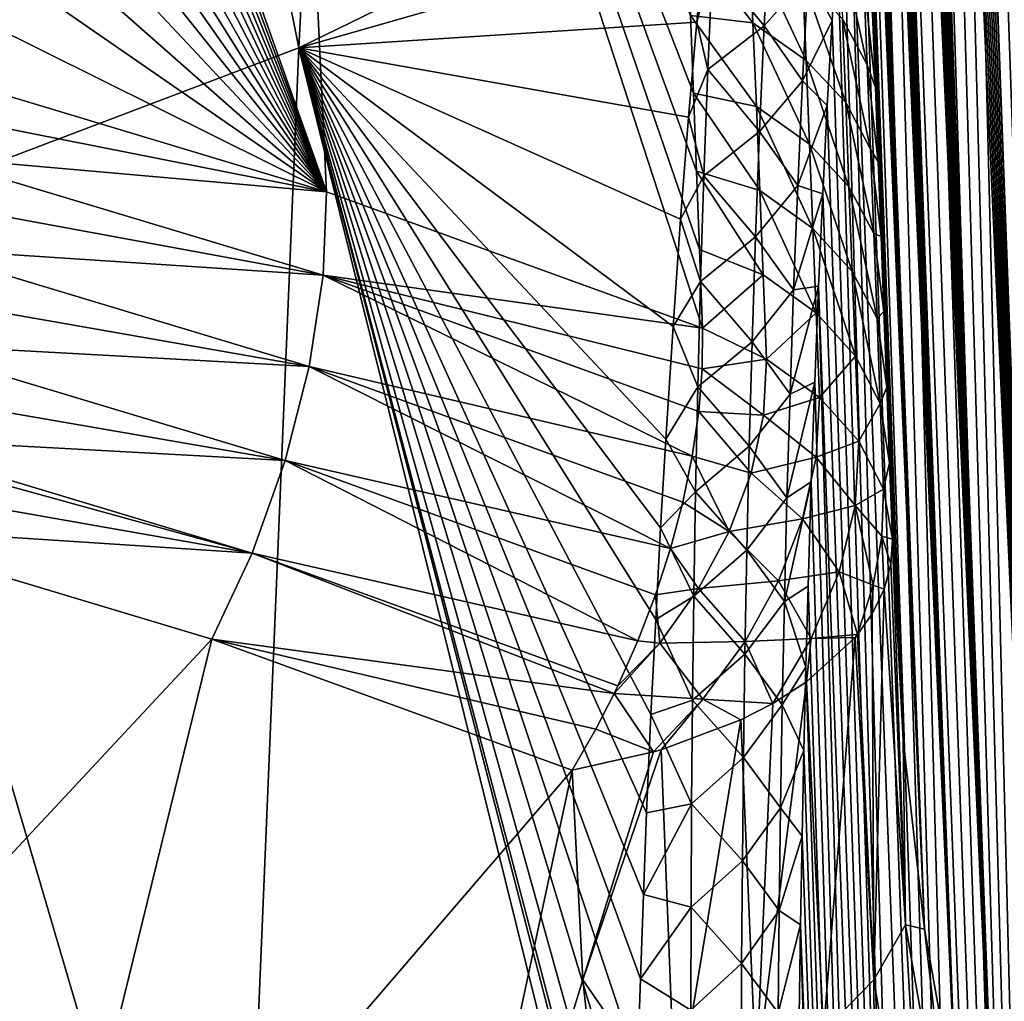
# Model space of a CAD drawing. Header units: metres. Extents: x -109 to 109, y -67 to 73.
# Tile 49 of 253: x -65.42 to -60.95, y -43.44 to -38.98. Entities that reach past the tile are written whole.
import ezdxf

# ---------------------------------------------------------------- set-up
doc = ezdxf.new("R2010")
doc.units = ezdxf.units.M
doc.layers.add('solid_508035_K244200000C76', color=7, linetype='CONTINUOUS')

msp = doc.modelspace()

# ---------------------------------------------------------------- linework, layer by layer
at = {"layer": 'solid_508035_K244200000C76'}
for points in [[(-59.801601, -47.217327, 47.367504), (-60.913097, -19.904306, 27.789057), (-61.009693, -19.982815, 28.149986)], [(-59.801601, -47.217327, 47.367504), (-61.009693, -19.982815, 28.149986), (-61.107719, -20.096628, 28.559526)], [(-60.155888, -46.652489, 47.988354), (-61.107719, -20.096628, 28.559526), (-61.156925, -20.16902, 28.784269)], [(-60.155888, -46.652489, 47.988354), (-59.801601, -47.217327, 47.367504), (-61.107719, -20.096628, 28.559526)], [(-60.155888, -46.652489, 47.988354), (-61.156925, -20.16902, 28.784269), (-61.206078, -20.252329, 29.022762)], [(-60.155888, -46.652489, 47.988354), (-61.206078, -20.252329, 29.022762), (-61.254974, -20.348263, 29.276205)], [(-60.155888, -46.652489, 47.988354), (-61.254974, -20.348263, 29.276205), (-61.303497, -20.456844, 29.544641)], [(-60.155888, -46.652489, 47.988354), (-61.303497, -20.456844, 29.544641), (-61.351452, -20.580156, 29.82963)], [(-60.155888, -46.652489, 47.988354), (-61.351452, -20.580156, 29.82963), (-61.398708, -20.718237, 30.131229)], [(-60.470509, -46.040325, 48.600643), (-61.398708, -20.718237, 30.131229), (-61.445065, -20.873323, 30.451115)], [(-60.470509, -46.040325, 48.600643), (-60.155888, -46.652489, 47.988354), (-61.398708, -20.718237, 30.131229)], [(-60.470509, -46.040325, 48.600643), (-61.445065, -20.873323, 30.451115), (-61.490383, -21.045464, 30.789345)], [(-60.470509, -46.040325, 48.600643), (-61.490383, -21.045464, 30.789345), (-61.534405, -21.237244, 31.147724)], [(-60.470509, -46.040325, 48.600643), (-61.534405, -21.237244, 31.147724), (-61.576996, -21.44874, 31.526333)], [(-60.470509, -46.040325, 48.600643), (-61.576996, -21.44874, 31.526333), (-61.604446, -21.602413, 31.791174)], [(-60.744419, -45.380444, 49.203278), (-61.604446, -21.602413, 31.791174), (-61.631119, -21.765757, 32.065655)], [(-60.744419, -45.380444, 49.203278), (-60.470509, -46.040325, 48.600643), (-61.604446, -21.602413, 31.791174)], [(-60.744419, -45.380444, 49.203278), (-61.631119, -21.765757, 32.065655), (-61.656918, -21.939724, 32.350414)], [(-60.744419, -45.380444, 49.203278), (-61.656918, -21.939724, 32.350414), (-61.681747, -22.125589, 32.64632)], [(-60.744419, -45.380444, 49.203278), (-61.681747, -22.125589, 32.64632), (-61.705601, -22.322557, 32.952858)], [(-60.744419, -45.380444, 49.203278), (-61.705601, -22.322557, 32.952858), (-61.728374, -22.531855, 33.270809)], [(-60.744419, -45.380444, 49.203278), (-61.728374, -22.531855, 33.270809), (-61.74995, -22.754883, 33.601089)], [(-60.744419, -45.380444, 49.203278), (-61.74995, -22.754883, 33.601089), (-61.77034, -22.990704, 33.943111)], [(-60.976418, -44.672165, 49.794971), (-61.77034, -22.990704, 33.943111), (-61.789417, -23.240866, 34.297829)], [(-60.976418, -44.672165, 49.794971), (-60.744419, -45.380444, 49.203278), (-61.77034, -22.990704, 33.943111)], [(-60.976418, -44.672165, 49.794971), (-61.789417, -23.240866, 34.297829), (-61.807056, -23.506916, 34.666206)], [(-60.976418, -44.672165, 49.794971), (-61.807056, -23.506916, 34.666206), (-61.823284, -23.78775, 35.047577)], [(-60.976418, -44.672165, 49.794971), (-61.823284, -23.78775, 35.047577), (-61.837948, -24.085335, 35.443096)], [(-60.976418, -44.672165, 49.794971), (-61.837948, -24.085335, 35.443096), (-61.847824, -24.320778, 35.749763)], [(-60.976418, -44.672165, 49.794971), (-61.847824, -24.320778, 35.749763), (-61.856792, -24.565687, 36.064442)], [(-60.976418, -44.672165, 49.794971), (-61.856792, -24.565687, 36.064442), (-61.864788, -24.820795, 36.387524)], [(-61.165112, -43.914616, 50.374214), (-61.864788, -24.820795, 36.387524), (-61.871727, -25.087385, 36.719719)], [(-61.165112, -43.914616, 50.374214), (-60.976418, -44.672165, 49.794971), (-61.864788, -24.820795, 36.387524)], [(-61.165112, -43.914616, 50.374214), (-61.871727, -25.087385, 36.719719), (-61.877544, -25.366316, 37.061504)], [(-61.165112, -43.914616, 50.374214), (-61.877544, -25.366316, 37.061504), (-61.882317, -25.656206, 37.412136)], [(-61.165112, -43.914616, 50.374214), (-61.882317, -25.656206, 37.412136), (-61.885967, -25.958113, 37.77216)], [(-61.165112, -43.914616, 50.374214), (-61.885967, -25.958113, 37.77216), (-61.888401, -26.273611, 38.142395)], [(-61.165112, -43.914616, 50.374214), (-61.888401, -26.273611, 38.142395), (-61.889423, -26.536596, 38.446358)], [(-61.165112, -43.914616, 50.374214), (-61.889423, -26.536596, 38.446358), (-61.889694, -26.807739, 38.756618)], [(-61.165112, -43.914616, 50.374214), (-61.889694, -26.807739, 38.756618), (-61.889187, -27.087526, 39.073387)], [(-61.165112, -43.914616, 50.374214), (-61.889187, -27.087526, 39.073387), (-61.887833, -27.376934, 39.397121)], [(-61.165112, -43.914616, 50.374214), (-61.887833, -27.376934, 39.397121), (-61.885586, -27.676939, 39.728268)], [(-61.308899, -43.106895, 50.939213), (-61.885586, -27.676939, 39.728268), (-61.883003, -27.935532, 40.01012)], [(-61.308899, -43.106895, 50.939213), (-61.165112, -43.914616, 50.374214), (-61.885586, -27.676939, 39.728268)], [(-61.308899, -43.106895, 50.939213), (-61.883003, -27.935532, 40.01012), (-61.879848, -28.20072, 40.296795)], [(-61.308899, -43.106895, 50.939213), (-61.879848, -28.20072, 40.296795), (-61.876102, -28.472771, 40.588398)], [(-61.308899, -43.106895, 50.939213), (-61.876102, -28.472771, 40.588398), (-61.871735, -28.752401, 40.885231)], [(-61.308899, -43.106895, 50.939213), (-61.871735, -28.752401, 40.885231), (-61.866703, -29.040323, 41.187599)], [(-61.308899, -43.106895, 50.939213), (-61.866703, -29.040323, 41.187599), (-61.860973, -29.337254, 41.4958)], [(-61.308899, -43.106895, 50.939213), (-61.860973, -29.337254, 41.4958), (-61.854527, -29.643808, 41.810257)], [(-61.308899, -43.106895, 50.939213), (-61.854527, -29.643808, 41.810257), (-61.847427, -29.959724, 42.131535)], [(-61.308899, -43.106895, 50.939213), (-61.847427, -29.959724, 42.131535), (-61.839668, -30.284517, 42.458908)], [(-61.308899, -43.106895, 50.939213), (-61.839668, -30.284517, 42.458908), (-61.831245, -30.617739, 42.791485)], [(-61.308899, -43.106895, 50.939213), (-61.831245, -30.617739, 42.791485), (-61.822166, -30.958952, 43.128376)], [(-61.308899, -43.106895, 50.939213), (-61.822166, -30.958952, 43.128376), (-61.812439, -31.307711, 43.468689)], [(-61.406025, -42.24786, 51.487896), (-61.812439, -31.307711, 43.468689), (-61.803596, -31.612669, 43.762936)], [(-61.406025, -42.24786, 51.487896), (-61.308899, -43.106895, 50.939213), (-61.812439, -31.307711, 43.468689)], [(-61.406025, -42.24786, 51.487896), (-61.803596, -31.612669, 43.762936), (-61.794273, -31.924519, 44.06134)], [(-61.406025, -42.24786, 51.487896), (-61.794273, -31.924519, 44.06134), (-61.7845, -32.242714, 44.363346)], [(-64.150223, -39.104858, 7.290443), (-65.432236, -32.732212, 4.770591), (-63.781166, -31.937574, 5.905454)], [(-62.266899, -38.185635, 8.599404), (-64.150223, -39.104858, 7.290443), (-63.781166, -31.937574, 5.905454)], [(-61.406025, -42.24786, 51.487896), (-61.7845, -32.242714, 44.363346), (-61.774296, -32.566444, 44.668003)], [(-61.406025, -42.24786, 51.487896), (-61.774296, -32.566444, 44.668003), (-61.763702, -32.894901, 44.97438)], [(-64.150223, -39.104858, 7.290443), (-66.212021, -39.885887, 6.175017), (-65.432236, -32.732212, 4.770591)], [(-61.406025, -42.24786, 51.487896), (-61.763702, -32.894901, 44.97438), (-61.75275, -33.227268, 45.28154)], [(-60.155914, -61.050426, 27.425951), (-61.013123, -33.300739, 9.148364), (-60.916492, -32.932957, 9.197527)], [(-61.406025, -42.24786, 51.487896), (-61.75275, -33.227268, 45.28154), (-61.741478, -33.562737, 45.588543)], [(-60.155914, -61.050426, 27.425951), (-61.110893, -33.725327, 9.115973), (-61.013123, -33.300739, 9.148364)], [(-61.406025, -42.24786, 51.487896), (-61.741478, -33.562737, 45.588543), (-61.729912, -33.901073, 45.895123)], [(-60.155914, -61.050426, 27.425951), (-61.159908, -33.961407, 9.107518), (-61.110893, -33.725327, 9.115973)], [(-64.025734, -39.758232, 54.215141), (-64.283173, -34.347679, 49.882271), (-66.142715, -33.790043, 50.675312)], [(-66.106003, -34.157272, 50.975536), (-64.025734, -39.758232, 54.215141), (-66.142715, -33.790043, 50.675312)], [(-61.406025, -42.24786, 51.487896), (-61.729912, -33.901073, 45.895123), (-61.718025, -34.243664, 46.202866)], [(-60.470512, -61.416389, 26.641348), (-61.208851, -34.213985, 9.104589), (-61.159908, -33.961407, 9.107518)], [(-60.155914, -61.050426, 27.425951), (-60.470512, -61.416389, 26.641348), (-61.159908, -33.961407, 9.107518)], [(-66.106003, -34.157272, 50.975536), (-66.071312, -34.526329, 51.27594), (-64.025734, -39.758232, 54.215141)], [(-61.406025, -42.24786, 51.487896), (-61.718025, -34.243664, 46.202866), (-61.705833, -34.590332, 46.511581)], [(-60.470512, -61.416389, 26.641348), (-61.257553, -34.484966, 9.108417), (-61.208851, -34.213985, 9.104589)], [(-62.357918, -39.310051, 52.512341), (-62.371239, -38.957798, 52.237766), (-64.283173, -34.347679, 49.882271)], [(-62.344429, -39.66423, 52.785828), (-62.357918, -39.310051, 52.512341), (-64.283173, -34.347679, 49.882271)], [(-62.330776, -40.02034, 53.058212), (-62.344429, -39.66423, 52.785828), (-64.283173, -34.347679, 49.882271)], [(-62.316959, -40.378376, 53.329483), (-62.330776, -40.02034, 53.058212), (-64.283173, -34.347679, 49.882271)], [(-64.025734, -39.758232, 54.215141), (-62.316959, -40.378376, 53.329483), (-64.283173, -34.347679, 49.882271)], [(-66.071312, -34.526329, 51.27594), (-66.038651, -34.898067, 51.577232), (-64.025734, -39.758232, 54.215141)], [(-60.470512, -61.416389, 26.641348), (-61.305889, -34.774422, 9.119008), (-61.257553, -34.484966, 9.108417)], [(-61.406025, -42.24786, 51.487896), (-61.705833, -34.590332, 46.511581), (-61.693363, -34.940762, 46.820892)], [(-60.470512, -61.416389, 26.641348), (-61.353657, -35.084362, 9.137739), (-61.305889, -34.774422, 9.119008)], [(-66.038651, -34.898067, 51.577232), (-66.008026, -35.272388, 51.879307), (-64.025734, -39.758232, 54.215141)], [(-61.406025, -42.24786, 51.487896), (-61.693363, -34.940762, 46.820892), (-61.680634, -35.294632, 47.130432)], [(-60.470512, -61.416389, 26.641348), (-61.400726, -35.414848, 9.164618), (-61.353657, -35.084362, 9.137739)], [(-66.008026, -35.272388, 51.879307), (-65.979477, -35.648926, 52.181835), (-64.025734, -39.758232, 54.215141)], [(-61.406025, -42.24786, 51.487896), (-61.680634, -35.294632, 47.130432), (-61.667671, -35.651623, 47.439831)], [(-60.470512, -61.416389, 26.641348), (-61.446884, -35.76825, 9.201227), (-61.400726, -35.414848, 9.164618)], [(-65.979477, -35.648926, 52.181835), (-65.953026, -36.027313, 52.484497), (-64.025734, -39.758232, 54.215141)], [(-61.406025, -42.24786, 51.487896), (-61.667671, -35.651623, 47.439831), (-61.654503, -36.011414, 47.748718)], [(-60.744411, -61.756973, 25.815182), (-61.492001, -36.144642, 9.247589), (-61.446884, -35.76825, 9.201227)], [(-60.470512, -61.416389, 26.641348), (-60.744411, -61.756973, 25.815182), (-61.446884, -35.76825, 9.201227)], [(-65.953026, -36.027313, 52.484497), (-65.928696, -36.407177, 52.786976), (-64.025734, -39.758232, 54.215141)], [(-61.406025, -42.24786, 51.487896), (-61.654503, -36.011414, 47.748718), (-61.641132, -36.374126, 48.057201)], [(-60.744411, -61.756973, 25.815182), (-61.535835, -36.546612, 9.305453), (-61.492001, -36.144642, 9.247589)], [(-61.406025, -42.24786, 51.487896), (-61.641132, -36.374126, 48.057201), (-61.627552, -36.740452, 48.366028)], [(-65.928696, -36.407177, 52.786976), (-65.908379, -36.754482, 53.062325), (-64.025734, -39.758232, 54.215141)], [(-60.744411, -61.756973, 25.815182), (-61.578251, -36.974255, 9.374869), (-61.535835, -36.546612, 9.305453)], [(-65.908379, -36.754482, 53.062325), (-65.889847, -37.102779, 53.337326), (-64.025734, -39.758232, 54.215141)], [(-61.406025, -42.24786, 51.487896), (-61.627552, -36.740452, 48.366028), (-61.613777, -37.1101, 48.674908)], [(-60.744411, -61.756973, 25.815182), (-61.618965, -37.430439, 9.457887), (-61.578251, -36.974255, 9.374869)], [(-65.889847, -37.102779, 53.337326), (-65.8731, -37.452358, 53.612209), (-64.025734, -39.758232, 54.215141)], [(-61.406025, -42.24786, 51.487896), (-61.613777, -37.1101, 48.674908), (-61.599838, -37.482727, 48.983513)], [(-60.744411, -61.756973, 25.815182), (-61.657833, -37.91531, 9.554598), (-61.618965, -37.430439, 9.457887)], [(-65.8731, -37.452358, 53.612209), (-65.858154, -37.803223, 53.886967), (-64.025734, -39.758232, 54.215141)], [(-61.406025, -42.24786, 51.487896), (-61.599838, -37.482727, 48.983513), (-61.585751, -37.858009, 49.291515)], [(-65.858154, -37.803223, 53.886967), (-65.845016, -38.155369, 54.161587), (-64.025734, -39.758232, 54.215141)], [(-61.406025, -42.24786, 51.487896), (-61.585751, -37.858009, 49.291515), (-61.571541, -38.235615, 49.598583)], [(-60.97641, -62.070736, 24.947256), (-61.682556, -38.256424, 9.628078), (-61.657833, -37.91531, 9.554598)], [(-60.744411, -61.756973, 25.815182), (-60.97641, -62.070736, 24.947256), (-61.657833, -37.91531, 9.554598)], [(-65.845016, -38.155369, 54.161587), (-65.833687, -38.508793, 54.436062), (-64.025734, -39.758232, 54.215141)], [(-62.305958, -38.576378, 8.662802), (-64.150223, -39.104858, 7.290443), (-62.266899, -38.185635, 8.599404)], [(-61.406025, -42.24786, 51.487896), (-61.571541, -38.235615, 49.598583), (-61.557232, -38.6152, 49.904385)], [(-60.97641, -62.070736, 24.947256), (-61.706306, -38.611275, 9.708338), (-61.682556, -38.256424, 9.628078)], [(-65.833687, -38.508793, 54.436062), (-65.824188, -38.863499, 54.710384), (-64.025734, -39.758232, 54.215141)], [(-62.271973, -38.718056, 8.731724), (-62.012745, -38.52375, 8.98262), (-62.037128, -39.00528, 9.091706)], [(-61.83746, -38.777401, 9.377954), (-62.037128, -39.00528, 9.091706), (-62.012745, -38.52375, 8.98262)], [(-62.305958, -38.576378, 8.662802), (-62.343636, -38.987888, 8.735805), (-64.150223, -39.104858, 7.290443)], [(-62.271973, -38.718056, 8.731724), (-62.343636, -38.987888, 8.735805), (-62.305958, -38.576378, 8.662802)], [(-61.569118, -39.181786, 50.839062), (-61.697281, -38.592625, 50.838333), (-61.682133, -38.972408, 51.138649)], [(-61.569118, -39.181786, 50.839062), (-61.583935, -38.800404, 50.537529), (-61.697281, -38.592625, 50.838333)], [(-62.087967, -38.991684, 51.95805), (-62.384392, -38.607471, 51.962112), (-62.371239, -38.957798, 52.237766)], [(-62.087967, -38.991684, 51.95805), (-62.103561, -38.613186, 51.661068), (-62.384392, -38.607471, 51.962112)], [(-61.847027, -39.162086, 51.715153), (-62.103561, -38.613186, 51.661068), (-62.087967, -38.991684, 51.95805)], [(-61.847027, -39.162086, 51.715153), (-61.862381, -38.78286, 51.417847), (-62.103561, -38.613186, 51.661068)], [(-61.83746, -38.777401, 9.377954), (-61.706306, -38.611275, 9.708338), (-61.728977, -38.981022, 9.796253)], [(-60.97641, -62.070736, 24.947256), (-61.728977, -38.981022, 9.796253), (-61.706306, -38.611275, 9.708338)], [(-61.406025, -42.24786, 51.487896), (-61.557232, -38.6152, 49.904385), (-61.544636, -38.948952, 50.170914)], [(-62.271973, -38.718056, 8.731724), (-62.293003, -39.20277, 8.841434), (-62.343636, -38.987888, 8.735805)], [(-62.271973, -38.718056, 8.731724), (-62.037128, -39.00528, 9.091706), (-62.293003, -39.20277, 8.841434)], [(-61.83746, -38.777401, 9.377954), (-61.862415, -39.254356, 9.492435), (-62.037128, -39.00528, 9.091706)], [(-61.83746, -38.777401, 9.377954), (-61.728977, -38.981022, 9.796253), (-61.862415, -39.254356, 9.492435)], [(-61.667019, -39.353516, 51.437298), (-61.862381, -38.78286, 51.417847), (-61.847027, -39.162086, 51.715153)], [(-61.667019, -39.353516, 51.437298), (-61.682133, -38.972408, 51.138649), (-61.862381, -38.78286, 51.417847)], [(-61.583935, -38.800404, 50.537529), (-61.531963, -39.284523, 50.436764), (-61.544636, -38.948952, 50.170914)], [(-61.569118, -39.181786, 50.839062), (-61.531963, -39.284523, 50.436764), (-61.583935, -38.800404, 50.537529)], [(-65.824188, -38.863499, 54.710384), (-65.816513, -39.219486, 54.984547), (-64.025734, -39.758232, 54.215141)], [(-61.406025, -42.24786, 51.487896), (-61.544636, -38.948952, 50.170914), (-61.531963, -39.284523, 50.436764)], [(-62.343636, -38.987888, 8.735805), (-62.380547, -39.419193, 8.817924), (-64.150223, -39.104858, 7.290443)], [(-62.293003, -39.20277, 8.841434), (-62.380547, -39.419193, 8.817924), (-62.343636, -38.987888, 8.735805)], [(-62.072483, -39.37149, 52.253349), (-62.371239, -38.957798, 52.237766), (-62.357918, -39.310051, 52.512341)], [(-62.072483, -39.37149, 52.253349), (-62.087967, -38.991684, 51.95805), (-62.371239, -38.957798, 52.237766)], [(-61.831753, -39.542618, 52.010796), (-62.087967, -38.991684, 51.95805), (-62.072483, -39.37149, 52.253349)], [(-61.831753, -39.542618, 52.010796), (-61.847027, -39.162086, 51.715153), (-62.087967, -38.991684, 51.95805)], [(-61.862415, -39.254356, 9.492435), (-61.728977, -38.981022, 9.796253), (-61.750462, -39.367004, 9.892821)], [(-60.97641, -62.070736, 24.947256), (-61.750462, -39.367004, 9.892821), (-61.728977, -38.981022, 9.796253)], [(-61.554295, -39.564495, 51.138916), (-61.682133, -38.972408, 51.138649), (-61.667019, -39.353516, 51.437298)], [(-61.554295, -39.564495, 51.138916), (-61.569118, -39.181786, 50.839062), (-61.682133, -38.972408, 51.138649)], [(-62.293003, -39.20277, 8.841434), (-62.037128, -39.00528, 9.091706), (-62.05827, -39.484989, 9.207417)], [(-61.862415, -39.254356, 9.492435), (-62.05827, -39.484989, 9.207417), (-62.037128, -39.00528, 9.091706)], [(-64.435509, -45.928402, 9.346735), (-66.212021, -39.885887, 6.175017), (-64.150223, -39.104858, 7.290443)], [(-62.648918, -45.160789, 10.386353), (-64.435509, -45.928402, 9.346735), (-64.150223, -39.104858, 7.290443)], [(-62.643921, -44.918121, 10.304974), (-62.648918, -45.160789, 10.386353), (-64.150223, -39.104858, 7.290443)], [(-62.642441, -44.849503, 10.282164), (-62.643921, -44.918121, 10.304974), (-64.150223, -39.104858, 7.290443)], [(-62.635536, -44.544174, 10.181732), (-62.642441, -44.849503, 10.282164), (-64.150223, -39.104858, 7.290443)], [(-62.624825, -44.129162, 10.048402), (-62.635536, -44.544174, 10.181732), (-64.150223, -39.104858, 7.290443)], [(-62.612774, -43.725384, 9.922361), (-62.624825, -44.129162, 10.048402), (-64.150223, -39.104858, 7.290443)], [(-62.599674, -43.332623, 9.803135), (-62.612774, -43.725384, 9.922361), (-64.150223, -39.104858, 7.290443)], [(-62.585819, -42.950661, 9.690255), (-62.599674, -43.332623, 9.803135), (-64.150223, -39.104858, 7.290443)], [(-62.571228, -42.579643, 9.5836), (-62.585819, -42.950661, 9.690255), (-64.150223, -39.104858, 7.290443)], [(-62.551331, -42.131897, 9.459524), (-62.571228, -42.579643, 9.5836), (-64.150223, -39.104858, 7.290443)], [(-62.530033, -41.70052, 9.344649), (-62.551331, -42.131897, 9.459524), (-64.150223, -39.104858, 7.290443)], [(-62.507858, -41.283878, 9.237772), (-62.530033, -41.70052, 9.344649), (-64.150223, -39.104858, 7.290443)], [(-62.484486, -40.882507, 9.139103), (-62.507858, -41.283878, 9.237772), (-64.150223, -39.104858, 7.290443)], [(-62.451302, -40.370911, 9.02001), (-62.484486, -40.882507, 9.139103), (-64.150223, -39.104858, 7.290443)], [(-62.416801, -39.883011, 8.912931), (-62.451302, -40.370911, 9.02001), (-64.150223, -39.104858, 7.290443)], [(-62.380547, -39.419193, 8.817924), (-62.416801, -39.883011, 8.912931), (-64.150223, -39.104858, 7.290443)], [(-61.651947, -39.735935, 51.73428), (-61.847027, -39.162086, 51.715153), (-61.831753, -39.542618, 52.010796)], [(-61.651947, -39.735935, 51.73428), (-61.667019, -39.353516, 51.437298), (-61.847027, -39.162086, 51.715153)], [(-65.816353, -39.403915, 55.110775), (-64.025734, -39.758232, 54.215141), (-65.816513, -39.219486, 54.984547)], [(-62.293003, -39.20277, 8.841434), (-62.310921, -39.685265, 8.957602), (-62.380547, -39.419193, 8.817924)], [(-62.293003, -39.20277, 8.841434), (-62.05827, -39.484989, 9.207417), (-62.310921, -39.685265, 8.957602)], [(-61.569118, -39.181786, 50.839062), (-61.519218, -39.621914, 50.701946), (-61.531963, -39.284523, 50.436764)], [(-61.554295, -39.564495, 51.138916), (-61.519218, -39.621914, 50.701946), (-61.569118, -39.181786, 50.839062)], [(-61.862415, -39.254356, 9.492435), (-61.884281, -39.729958, 9.61324), (-62.05827, -39.484989, 9.207417)], [(-61.862415, -39.254356, 9.492435), (-61.750462, -39.367004, 9.892821), (-61.884281, -39.729958, 9.61324)], [(-62.057117, -39.752602, 52.546967), (-62.357918, -39.310051, 52.512341), (-62.344429, -39.66423, 52.785828)], [(-62.057117, -39.752602, 52.546967), (-62.072483, -39.37149, 52.253349), (-62.357918, -39.310051, 52.512341)], [(-61.406025, -42.24786, 51.487896), (-61.531963, -39.284523, 50.436764), (-61.519218, -39.621914, 50.701946)], [(-61.539463, -39.948528, 51.437092), (-61.667019, -39.353516, 51.437298), (-61.651947, -39.735935, 51.73428)], [(-61.539463, -39.948528, 51.437092), (-61.554295, -39.564495, 51.138916), (-61.667019, -39.353516, 51.437298)], [(-61.816563, -39.924446, 52.304768), (-62.072483, -39.37149, 52.253349), (-62.057117, -39.752602, 52.546967)], [(-61.816563, -39.924446, 52.304768), (-61.831753, -39.542618, 52.010796), (-62.072483, -39.37149, 52.253349)], [(-61.884281, -39.729958, 9.61324), (-61.750462, -39.367004, 9.892821), (-61.770767, -39.768341, 9.997363)], [(-60.97641, -62.070736, 24.947256), (-61.770767, -39.768341, 9.997363), (-61.750462, -39.367004, 9.892821)], [(-65.816353, -39.403915, 55.110775), (-65.827927, -39.599686, 55.218048), (-64.025734, -39.758232, 54.215141)], [(-62.310921, -39.685265, 8.957602), (-62.416801, -39.883011, 8.912931), (-62.380547, -39.419193, 8.817924)], [(-62.310921, -39.685265, 8.957602), (-62.05827, -39.484989, 9.207417), (-62.076462, -39.962933, 9.329281)], [(-61.884281, -39.729958, 9.61324), (-62.076462, -39.962933, 9.329281), (-62.05827, -39.484989, 9.207417)], [(-61.636921, -40.119656, 52.029587), (-61.831753, -39.542618, 52.010796), (-61.816563, -39.924446, 52.304768)], [(-61.636921, -40.119656, 52.029587), (-61.651947, -39.735935, 51.73428), (-61.831753, -39.542618, 52.010796)], [(-61.554295, -39.564495, 51.138916), (-61.506409, -39.961132, 50.966461), (-61.519218, -39.621914, 50.701946)], [(-61.539463, -39.948528, 51.437092), (-61.506409, -39.961132, 50.966461), (-61.554295, -39.564495, 51.138916)], [(-65.827927, -39.599686, 55.218048), (-65.850044, -39.80471, 55.304638), (-64.040314, -40.13776, 54.450066)], [(-65.827927, -39.599686, 55.218048), (-64.040314, -40.13776, 54.450066), (-64.025734, -39.758232, 54.215141)], [(-61.406025, -42.24786, 51.487896), (-61.519218, -39.621914, 50.701946), (-61.506409, -39.961132, 50.966461)], [(-62.041874, -40.135006, 52.838905), (-62.344429, -39.66423, 52.785828), (-62.330776, -40.02034, 53.058212)], [(-62.041874, -40.135006, 52.838905), (-62.057117, -39.752602, 52.546967), (-62.344429, -39.66423, 52.785828)], [(-62.310921, -39.685265, 8.957602), (-62.326, -40.165634, 9.079802), (-62.416801, -39.883011, 8.912931)], [(-62.310921, -39.685265, 8.957602), (-62.076462, -39.962933, 9.329281), (-62.326, -40.165634, 9.079802)], [(-64.040314, -40.13776, 54.450066), (-62.316959, -40.378376, 53.329483), (-64.025734, -39.758232, 54.215141)], [(-61.884281, -39.729958, 9.61324), (-61.903305, -40.204212, 9.739968), (-62.076462, -39.962933, 9.329281)], [(-61.801464, -40.30756, 52.597069), (-62.057117, -39.752602, 52.546967), (-62.041874, -40.135006, 52.838905)], [(-61.801464, -40.30756, 52.597069), (-61.816563, -39.924446, 52.304768), (-62.057117, -39.752602, 52.546967)], [(-61.884281, -39.729958, 9.61324), (-61.770767, -39.768341, 9.997363), (-61.903305, -40.204212, 9.739968)], [(-61.524643, -40.33387, 51.733593), (-61.651947, -39.735935, 51.73428), (-61.636921, -40.119656, 52.029587)], [(-61.524643, -40.33387, 51.733593), (-61.539463, -39.948528, 51.437092), (-61.651947, -39.735935, 51.73428)], [(-61.903305, -40.204212, 9.739968), (-61.770767, -39.768341, 9.997363), (-61.789764, -40.186462, 10.111009)], [(-60.97641, -62.070736, 24.947256), (-61.789764, -40.186462, 10.111009), (-61.770767, -39.768341, 9.997363)], [(-65.850044, -39.80471, 55.304638), (-65.882439, -40.016396, 55.369408), (-64.040314, -40.13776, 54.450066)], [(-64.435509, -45.928402, 9.346735), (-66.348763, -46.561985, 8.441885), (-66.212021, -39.885887, 6.175017)], [(-62.326, -40.165634, 9.079802), (-62.451302, -40.370911, 9.02001), (-62.416801, -39.883011, 8.912931)], [(-61.621948, -40.504665, 52.323219), (-61.816563, -39.924446, 52.304768), (-61.801464, -40.30756, 52.597069)], [(-61.621948, -40.504665, 52.323219), (-61.636921, -40.119656, 52.029587), (-61.816563, -39.924446, 52.304768)], [(-62.326, -40.165634, 9.079802), (-62.076462, -39.962933, 9.329281), (-62.091946, -40.439167, 9.456911)], [(-61.903305, -40.204212, 9.739968), (-62.091946, -40.439167, 9.456911), (-62.076462, -39.962933, 9.329281)], [(-61.539463, -39.948528, 51.437092), (-61.493534, -40.30217, 51.230305), (-61.506409, -39.961132, 50.966461)], [(-61.524643, -40.33387, 51.733593), (-61.493534, -40.30217, 51.230305), (-61.539463, -39.948528, 51.437092)], [(-61.406025, -42.24786, 51.487896), (-61.506409, -39.961132, 50.966461), (-61.493534, -40.30217, 51.230305)], [(-65.882439, -40.016396, 55.369408), (-65.924706, -40.231998, 55.411514), (-64.103973, -40.551647, 54.60527)], [(-65.882439, -40.016396, 55.369408), (-64.103973, -40.551647, 54.60527), (-64.040314, -40.13776, 54.450066)], [(-62.041874, -40.135006, 52.838905), (-62.330776, -40.02034, 53.058212), (-62.316959, -40.378376, 53.329483)], [(-64.103973, -40.551647, 54.60527), (-62.363773, -40.959198, 53.655846), (-64.040314, -40.13776, 54.450066)], [(-64.040314, -40.13776, 54.450066), (-62.319057, -40.562057, 53.456768), (-62.316959, -40.378376, 53.329483)], [(-64.040314, -40.13776, 54.450066), (-62.363773, -40.959198, 53.655846), (-62.334415, -40.756584, 53.565842)], [(-64.040314, -40.13776, 54.450066), (-62.334415, -40.756584, 53.565842), (-62.319057, -40.562057, 53.456768)], [(-62.026764, -40.518692, 53.129158), (-62.041874, -40.135006, 52.838905), (-62.316959, -40.378376, 53.329483)], [(-61.801464, -40.30756, 52.597069), (-62.041874, -40.135006, 52.838905), (-62.026764, -40.518692, 53.129158)], [(-61.50983, -40.720512, 52.028412), (-61.636921, -40.119656, 52.029587), (-61.621948, -40.504665, 52.323219)], [(-61.50983, -40.720512, 52.028412), (-61.524643, -40.33387, 51.733593), (-61.636921, -40.119656, 52.029587)], [(-62.326, -40.165634, 9.079802), (-62.338482, -40.643982, 9.207648), (-62.451302, -40.370911, 9.02001)], [(-62.326, -40.165634, 9.079802), (-62.091946, -40.439167, 9.456911), (-62.338482, -40.643982, 9.207648)], [(-61.903305, -40.204212, 9.739968), (-61.919724, -40.677132, 9.872231), (-62.091946, -40.439167, 9.456911)], [(-61.919724, -40.677132, 9.872231), (-61.789764, -40.186462, 10.111009), (-61.807335, -40.622807, 10.234875)], [(-61.903305, -40.204212, 9.739968), (-61.789764, -40.186462, 10.111009), (-61.919724, -40.677132, 9.872231)], [(-61.165104, -62.355949, 24.037275), (-61.807335, -40.622807, 10.234875), (-61.789764, -40.186462, 10.111009)], [(-60.97641, -62.070736, 24.947256), (-61.165104, -62.355949, 24.037275), (-61.789764, -40.186462, 10.111009)], [(-65.924706, -40.231998, 55.411514), (-65.976295, -40.448826, 55.430439), (-64.103973, -40.551647, 54.60527)], [(-61.801464, -40.30756, 52.597069), (-62.026764, -40.518692, 53.129158), (-61.786465, -40.691952, 52.887703)], [(-61.621948, -40.504665, 52.323219), (-61.801464, -40.30756, 52.597069), (-61.786465, -40.691952, 52.887703)], [(-61.524643, -40.33387, 51.733593), (-61.480598, -40.645031, 51.493477), (-61.493534, -40.30217, 51.230305)], [(-61.50983, -40.720512, 52.028412), (-61.480598, -40.645031, 51.493477), (-61.524643, -40.33387, 51.733593)], [(-61.406025, -42.24786, 51.487896), (-61.493534, -40.30217, 51.230305), (-61.480598, -40.645031, 51.493477)], [(-62.338482, -40.643982, 9.207648), (-62.484486, -40.882507, 9.139103), (-62.451302, -40.370911, 9.02001)], [(-62.319057, -40.562057, 53.456768), (-62.026764, -40.518692, 53.129158), (-62.316959, -40.378376, 53.329483)], [(-65.976295, -40.448826, 55.430439), (-66.036568, -40.664158, 55.425957), (-64.213539, -40.979256, 54.673019)], [(-65.976295, -40.448826, 55.430439), (-64.213539, -40.979256, 54.673019), (-64.103973, -40.551647, 54.60527)], [(-62.338482, -40.643982, 9.207648), (-62.091946, -40.439167, 9.456911), (-62.104965, -40.913742, 9.589919)], [(-61.919724, -40.677132, 9.872231), (-62.104965, -40.913742, 9.589919), (-62.091946, -40.439167, 9.456911)], [(-62.319057, -40.562057, 53.456768), (-62.03965, -40.773201, 53.306538), (-62.026764, -40.518692, 53.129158)], [(-62.03965, -40.773201, 53.306538), (-61.786465, -40.691952, 52.887703), (-62.026764, -40.518692, 53.129158)], [(-61.621948, -40.504665, 52.323219), (-61.786465, -40.691952, 52.887703), (-61.607037, -40.890957, 52.615181)], [(-61.50983, -40.720512, 52.028412), (-61.621948, -40.504665, 52.323219), (-61.607037, -40.890957, 52.615181)], [(-64.213539, -40.979256, 54.673019), (-62.462872, -41.378399, 53.774284), (-64.103973, -40.551647, 54.60527)], [(-64.103973, -40.551647, 54.60527), (-62.462872, -41.378399, 53.774284), (-62.406773, -41.167381, 53.725632)], [(-64.103973, -40.551647, 54.60527), (-62.406773, -41.167381, 53.725632), (-62.363773, -40.959198, 53.655846)], [(-62.319057, -40.562057, 53.456768), (-62.334415, -40.756584, 53.565842), (-62.03965, -40.773201, 53.306538)], [(-62.338482, -40.643982, 9.207648), (-62.348614, -41.120396, 9.340757), (-62.484486, -40.882507, 9.139103)], [(-62.338482, -40.643982, 9.207648), (-62.104965, -40.913742, 9.589919), (-62.348614, -41.120396, 9.340757)], [(-61.933769, -41.14872, 10.009664), (-61.807335, -40.622807, 10.234875), (-61.823498, -41.07637, 10.368158)], [(-61.919724, -40.677132, 9.872231), (-61.807335, -40.622807, 10.234875), (-61.933769, -41.14872, 10.009664)], [(-61.165104, -62.355949, 24.037275), (-61.823498, -41.07637, 10.368158), (-61.807335, -40.622807, 10.234875)], [(-61.50983, -40.720512, 52.028412), (-61.467606, -40.989716, 51.755985), (-61.480598, -40.645031, 51.493477)], [(-61.406025, -42.24786, 51.487896), (-61.480598, -40.645031, 51.493477), (-61.467606, -40.989716, 51.755985)], [(-66.036568, -40.664158, 55.425957), (-66.10479, -40.875351, 55.398113), (-64.213539, -40.979256, 54.673019)], [(-61.919724, -40.677132, 9.872231), (-61.933769, -41.14872, 10.009664), (-62.104965, -40.913742, 9.589919)], [(-61.800797, -40.963112, 53.076286), (-61.786465, -40.691952, 52.887703), (-62.03965, -40.773201, 53.306538)], [(-61.800797, -40.963112, 53.076286), (-61.607037, -40.890957, 52.615181), (-61.786465, -40.691952, 52.887703)], [(-61.50983, -40.720512, 52.028412), (-61.607037, -40.890957, 52.615181), (-61.495041, -41.10844, 52.321548)], [(-61.50983, -40.720512, 52.028412), (-61.495041, -41.10844, 52.321548), (-61.467606, -40.989716, 51.755985)], [(-62.334415, -40.756584, 53.565842), (-62.363773, -40.959198, 53.655846), (-62.096561, -41.036324, 53.461239)], [(-62.334415, -40.756584, 53.565842), (-62.096561, -41.036324, 53.461239), (-62.03965, -40.773201, 53.306538)], [(-61.800797, -40.963112, 53.076286), (-62.03965, -40.773201, 53.306538), (-62.096561, -41.036324, 53.461239)], [(-66.10479, -40.875351, 55.398113), (-66.118523, -40.914642, 55.39024), (-64.363541, -41.399269, 54.649933)], [(-66.10479, -40.875351, 55.398113), (-64.363541, -41.399269, 54.649933), (-64.213539, -40.979256, 54.673019)], [(-66.118523, -40.914642, 55.39024), (-66.180099, -41.079765, 55.34726), (-64.363541, -41.399269, 54.649933)], [(-62.348614, -41.120396, 9.340757), (-62.507858, -41.283878, 9.237772), (-62.484486, -40.882507, 9.139103)], [(-62.348614, -41.120396, 9.340757), (-62.104965, -40.913742, 9.589919), (-62.115734, -41.386711, 9.727968)], [(-61.933769, -41.14872, 10.009664), (-62.115734, -41.386711, 9.727968), (-62.104965, -40.913742, 9.589919)], [(-61.624405, -41.182972, 52.817001), (-61.607037, -40.890957, 52.615181), (-61.800797, -40.963112, 53.076286)], [(-61.624405, -41.182972, 52.817001), (-61.495041, -41.10844, 52.321548), (-61.607037, -40.890957, 52.615181)], [(-62.363773, -40.959198, 53.655846), (-62.406773, -41.167381, 53.725632), (-62.196007, -41.301159, 53.589211)], [(-62.363773, -40.959198, 53.655846), (-62.196007, -41.301159, 53.589211), (-62.096561, -41.036324, 53.461239)], [(-61.863194, -41.243484, 53.239979), (-61.800797, -40.963112, 53.076286), (-62.096561, -41.036324, 53.461239)], [(-61.624405, -41.182972, 52.817001), (-61.800797, -40.963112, 53.076286), (-61.863194, -41.243484, 53.239979)], [(-64.363541, -41.399269, 54.649933), (-62.611355, -41.798431, 53.806042), (-64.213539, -40.979256, 54.673019)], [(-64.213539, -40.979256, 54.673019), (-62.611355, -41.798431, 53.806042), (-62.531357, -41.58963, 53.801197)], [(-64.213539, -40.979256, 54.673019), (-62.531357, -41.58963, 53.801197), (-62.462872, -41.378399, 53.774284)], [(-61.495041, -41.10844, 52.321548), (-61.454559, -41.33622, 52.017818), (-61.467606, -40.989716, 51.755985)], [(-61.406025, -42.24786, 51.487896), (-61.467606, -40.989716, 51.755985), (-61.454559, -41.33622, 52.017818)], [(-61.863194, -41.243484, 53.239979), (-62.096561, -41.036324, 53.461239), (-62.196007, -41.301159, 53.589211)], [(-66.180099, -41.079765, 55.34726), (-66.26152, -41.274754, 55.274059), (-64.363541, -41.399269, 54.649933)], [(-61.945614, -41.618988, 10.151988), (-61.823498, -41.07637, 10.368158), (-61.838108, -41.548893, 10.512303)], [(-61.933769, -41.14872, 10.009664), (-61.823498, -41.07637, 10.368158), (-61.945614, -41.618988, 10.151988)], [(-61.165104, -62.355949, 24.037275), (-61.838108, -41.548893, 10.512303), (-61.823498, -41.07637, 10.368158)], [(-62.348614, -41.120396, 9.340757), (-62.356594, -41.594963, 9.478824), (-62.507858, -41.283878, 9.237772)], [(-62.348614, -41.120396, 9.340757), (-62.115734, -41.386711, 9.727968), (-62.356594, -41.594963, 9.478824)], [(-61.503048, -41.322987, 52.47295), (-61.495041, -41.10844, 52.321548), (-61.624405, -41.182972, 52.817001)], [(-61.503048, -41.322987, 52.47295), (-61.454559, -41.33622, 52.017818), (-61.495041, -41.10844, 52.321548)], [(-62.406773, -41.167381, 53.725632), (-62.462872, -41.378399, 53.774284), (-62.196007, -41.301159, 53.589211)], [(-61.933769, -41.14872, 10.009664), (-61.945614, -41.618988, 10.151988), (-62.115734, -41.386711, 9.727968)], [(-61.697212, -41.484974, 52.989635), (-61.624405, -41.182972, 52.817001), (-61.863194, -41.243484, 53.239979)], [(-61.54266, -41.544445, 52.608612), (-61.624405, -41.182972, 52.817001), (-61.697212, -41.484974, 52.989635)], [(-61.54266, -41.544445, 52.608612), (-61.503048, -41.322987, 52.47295), (-61.624405, -41.182972, 52.817001)], [(-64.546516, -41.790737, 54.537159), (-66.26152, -41.274754, 55.274059), (-67.2453, -44.68327, 53.44912)], [(-64.363541, -41.399269, 54.649933), (-66.26152, -41.274754, 55.274059), (-64.546516, -41.790737, 54.537159)], [(-61.971928, -41.525341, 53.374268), (-61.863194, -41.243484, 53.239979), (-62.196007, -41.301159, 53.589211)], [(-61.697212, -41.484974, 52.989635), (-61.863194, -41.243484, 53.239979), (-61.971928, -41.525341, 53.374268)], [(-62.356594, -41.594963, 9.478824), (-62.530033, -41.70052, 9.344649), (-62.507858, -41.283878, 9.237772)], [(-62.462872, -41.378399, 53.774284), (-62.335377, -41.560768, 53.687096), (-62.196007, -41.301159, 53.589211)], [(-61.971928, -41.525341, 53.374268), (-62.196007, -41.301159, 53.589211), (-62.335377, -41.560768, 53.687096)], [(-61.54266, -41.544445, 52.608612), (-61.492256, -41.563507, 52.391403), (-61.503048, -41.322987, 52.47295)], [(-61.503048, -41.322987, 52.47295), (-61.46138, -41.450195, 52.205612), (-61.454559, -41.33622, 52.017818)], [(-61.503048, -41.322987, 52.47295), (-61.492256, -41.563507, 52.391403), (-61.46138, -41.450195, 52.205612)], [(-61.46138, -41.450195, 52.205612), (-61.39526, -43.087933, 51.473583), (-61.454559, -41.33622, 52.017818)], [(-61.39526, -43.087933, 51.473583), (-61.406025, -42.24786, 51.487896), (-61.454559, -41.33622, 52.017818)], [(-64.363541, -41.399269, 54.649933), (-64.546516, -41.790737, 54.537159), (-62.718857, -42.037395, 53.783447)], [(-64.363541, -41.399269, 54.649933), (-62.718857, -42.037395, 53.783447), (-62.701916, -42.002228, 53.788769)], [(-64.363541, -41.399269, 54.649933), (-62.701916, -42.002228, 53.788769), (-62.611355, -41.798431, 53.806042)], [(-62.462872, -41.378399, 53.774284), (-62.531357, -41.58963, 53.801197), (-62.335377, -41.560768, 53.687096)], [(-62.356594, -41.594963, 9.478824), (-62.115734, -41.386711, 9.727968), (-62.12442, -41.858112, 9.870805)], [(-61.945614, -41.618988, 10.151988), (-62.12442, -41.858112, 9.870805), (-62.115734, -41.386711, 9.727968)], [(-61.46138, -41.450195, 52.205612), (-61.492256, -41.563507, 52.391403), (-61.39526, -43.087933, 51.473583)], [(-61.823139, -41.787331, 53.127583), (-61.697212, -41.484974, 52.989635), (-61.971928, -41.525341, 53.374268)], [(-61.823139, -41.787331, 53.127583), (-61.613182, -41.769165, 52.725857), (-61.697212, -41.484974, 52.989635)], [(-61.54266, -41.544445, 52.608612), (-61.697212, -41.484974, 52.989635), (-61.613182, -41.769165, 52.725857)], [(-62.124001, -41.800903, 53.475445), (-61.971928, -41.525341, 53.374268), (-62.335377, -41.560768, 53.687096)], [(-61.823139, -41.787331, 53.127583), (-61.971928, -41.525341, 53.374268), (-62.124001, -41.800903, 53.475445)], [(-61.54266, -41.544445, 52.608612), (-61.613182, -41.769165, 52.725857), (-61.546864, -41.674908, 52.573017)], [(-61.54266, -41.544445, 52.608612), (-61.546864, -41.674908, 52.573017), (-61.492256, -41.563507, 52.391403)], [(-62.531357, -41.58963, 53.801197), (-62.611355, -41.798431, 53.806042), (-62.511021, -41.808353, 53.752335)], [(-62.531357, -41.58963, 53.801197), (-62.511021, -41.808353, 53.752335), (-62.335377, -41.560768, 53.687096)], [(-62.124001, -41.800903, 53.475445), (-62.335377, -41.560768, 53.687096), (-62.511021, -41.808353, 53.752335)], [(-61.945614, -41.618988, 10.151988), (-61.838108, -41.548893, 10.512303), (-61.84795, -41.916855, 10.628469)], [(-61.165104, -62.355949, 24.037275), (-61.84795, -41.916855, 10.628469), (-61.838108, -41.548893, 10.512303)], [(-61.546864, -41.674908, 52.573017), (-61.538509, -43.337971, 51.805241), (-61.492256, -41.563507, 52.391403)], [(-61.538509, -43.337971, 51.805241), (-61.39526, -43.087933, 51.473583), (-61.492256, -41.563507, 52.391403)], [(-62.356594, -41.594963, 9.478824), (-62.362579, -42.067738, 9.621601), (-62.530033, -41.70052, 9.344649)], [(-62.356594, -41.594963, 9.478824), (-62.12442, -41.858112, 9.870805), (-62.362579, -42.067738, 9.621601)], [(-61.945614, -41.618988, 10.151988), (-61.955418, -42.087948, 10.298957), (-62.12442, -41.858112, 9.870805)], [(-61.945614, -41.618988, 10.151988), (-61.84795, -41.916855, 10.628469), (-61.955418, -42.087948, 10.298957)], [(-61.546864, -41.674908, 52.573017), (-61.613182, -41.769165, 52.725857), (-61.538509, -43.337971, 51.805241)], [(-62.362579, -42.067738, 9.621601), (-62.551331, -42.131897, 9.459524), (-62.530033, -41.70052, 9.344649)], [(-61.823139, -41.787331, 53.127583), (-61.624588, -41.783012, 52.748257), (-61.613182, -41.769165, 52.725857)], [(-61.613182, -41.769165, 52.725857), (-61.624588, -41.783012, 52.748257), (-61.538509, -43.337971, 51.805241)], [(-64.546516, -41.790737, 54.537159), (-67.2453, -44.68327, 53.44912), (-65.405434, -45.292568, 52.578953)], [(-62.909943, -42.384644, 53.688972), (-64.546516, -41.790737, 54.537159), (-65.405434, -45.292568, 52.578953)], [(-62.801868, -42.198483, 53.749569), (-64.546516, -41.790737, 54.537159), (-62.909943, -42.384644, 53.688972)], [(-62.801868, -42.198483, 53.749569), (-62.718857, -42.037395, 53.783447), (-64.546516, -41.790737, 54.537159)], [(-62.701916, -42.002228, 53.788769), (-62.718857, -42.037395, 53.783447), (-62.511021, -41.808353, 53.752335)], [(-62.31522, -42.062572, 53.540722), (-62.511021, -41.808353, 53.752335), (-62.718857, -42.037395, 53.783447)], [(-62.611355, -41.798431, 53.806042), (-62.701916, -42.002228, 53.788769), (-62.511021, -41.808353, 53.752335)], [(-62.31522, -42.062572, 53.540722), (-62.124001, -41.800903, 53.475445), (-62.511021, -41.808353, 53.752335)], [(-62.31522, -42.062572, 53.540722), (-61.998455, -42.081718, 53.226044), (-62.124001, -41.800903, 53.475445)], [(-61.823139, -41.787331, 53.127583), (-62.124001, -41.800903, 53.475445), (-61.998455, -42.081718, 53.226044)], [(-61.823139, -41.787331, 53.127583), (-61.998455, -42.081718, 53.226044), (-61.845184, -41.983875, 53.070786)], [(-61.845184, -41.983875, 53.070786), (-61.76844, -43.571674, 52.097729), (-61.624588, -41.783012, 52.748257)], [(-61.823139, -41.787331, 53.127583), (-61.845184, -41.983875, 53.070786), (-61.624588, -41.783012, 52.748257)], [(-61.76844, -43.571674, 52.097729), (-61.538509, -43.337971, 51.805241), (-61.624588, -41.783012, 52.748257)], [(-62.362579, -42.067738, 9.621601), (-62.12442, -41.858112, 9.870805), (-62.131184, -42.327988, 10.01818)], [(-61.955418, -42.087948, 10.298957), (-62.131184, -42.327988, 10.01818), (-62.12442, -41.858112, 9.870805)], [(-61.955418, -42.087948, 10.298957), (-61.84795, -41.916855, 10.628469), (-61.856884, -42.29554, 10.750765)], [(-61.165104, -62.355949, 24.037275), (-61.856884, -42.29554, 10.750765), (-61.84795, -41.916855, 10.628469)], [(-62.073967, -43.777756, 52.336937), (-61.76844, -43.571674, 52.097729), (-61.845184, -41.983875, 53.070786)], [(-61.998455, -42.081718, 53.226044), (-62.073967, -43.777756, 52.336937), (-61.845184, -41.983875, 53.070786)], [(-62.801868, -42.198483, 53.749569), (-62.540142, -42.302567, 53.568535), (-62.718857, -42.037395, 53.783447)], [(-62.31522, -42.062572, 53.540722), (-62.718857, -42.037395, 53.783447), (-62.540142, -42.302567, 53.568535)], [(-62.362579, -42.067738, 9.621601), (-62.366737, -42.538795, 9.768842), (-62.551331, -42.131897, 9.459524)], [(-62.31522, -42.062572, 53.540722), (-62.540142, -42.302567, 53.568535), (-62.504841, -42.292313, 53.553024)], [(-62.31522, -42.062572, 53.540722), (-62.504841, -42.292313, 53.553024), (-62.143394, -42.156399, 53.343437)], [(-62.362579, -42.067738, 9.621601), (-62.131184, -42.327988, 10.01818), (-62.366737, -42.538795, 9.768842)], [(-62.31522, -42.062572, 53.540722), (-62.143394, -42.156399, 53.343437), (-61.998455, -42.081718, 53.226044)], [(-61.998455, -42.081718, 53.226044), (-62.143394, -42.156399, 53.343437), (-62.073967, -43.777756, 52.336937)], [(-61.955418, -42.087948, 10.298957), (-61.963348, -42.555622, 10.450319), (-62.131184, -42.327988, 10.01818)], [(-61.955418, -42.087948, 10.298957), (-61.856884, -42.29554, 10.750765), (-61.963348, -42.555622, 10.450319)], [(-62.366737, -42.538795, 9.768842), (-62.571228, -42.579643, 9.5836), (-62.551331, -42.131897, 9.459524)], [(-62.504841, -42.292313, 53.553024), (-62.440338, -43.946278, 52.511314), (-62.143394, -42.156399, 53.343437)], [(-62.440338, -43.946278, 52.511314), (-62.073967, -43.777756, 52.336937), (-62.143394, -42.156399, 53.343437)], [(-62.801868, -42.198483, 53.749569), (-62.909943, -42.384644, 53.688972), (-62.540142, -42.302567, 53.568535)], [(-61.39526, -43.087933, 51.473583), (-61.308899, -43.106895, 50.939213), (-61.406025, -42.24786, 51.487896)], [(-62.540142, -42.302567, 53.568535), (-62.909943, -42.384644, 53.688972), (-62.860428, -43.336952, 53.087959)], [(-62.504841, -42.292313, 53.553024), (-62.860428, -43.336952, 53.087959), (-62.440338, -43.946278, 52.511314)], [(-62.540142, -42.302567, 53.568535), (-62.860428, -43.336952, 53.087959), (-62.504841, -42.292313, 53.553024)], [(-61.963348, -42.555622, 10.450319), (-61.856884, -42.29554, 10.750765), (-61.864849, -42.685577, 10.879749)], [(-61.165104, -62.355949, 24.037275), (-61.864849, -42.685577, 10.879749), (-61.856884, -42.29554, 10.750765)], [(-62.366737, -42.538795, 9.768842), (-62.131184, -42.327988, 10.01818), (-62.136185, -42.796379, 10.169848)], [(-61.963348, -42.555622, 10.450319), (-62.136185, -42.796379, 10.169848), (-62.131184, -42.327988, 10.01818)], [(-62.909943, -42.384644, 53.688972), (-65.405434, -45.292568, 52.578953), (-63.686169, -46.00843, 51.556595)], [(-62.860428, -43.336952, 53.087959), (-62.909943, -42.384644, 53.688972), (-63.686169, -46.00843, 51.556595)], [(-62.366737, -42.538795, 9.768842), (-62.585819, -42.950661, 9.690255), (-62.571228, -42.579643, 9.5836)], [(-62.366737, -42.538795, 9.768842), (-62.369221, -43.00819, 9.920308), (-62.585819, -42.950661, 9.690255)], [(-62.366737, -42.538795, 9.768842), (-62.136185, -42.796379, 10.169848), (-62.369221, -43.00819, 9.920308)], [(-61.963348, -42.555622, 10.450319), (-61.969547, -43.022015, 10.605857), (-62.136185, -42.796379, 10.169848)], [(-61.963348, -42.555622, 10.450319), (-61.864849, -42.685577, 10.879749), (-61.969547, -43.022015, 10.605857)], [(-61.969547, -43.022015, 10.605857), (-61.864849, -42.685577, 10.879749), (-61.871765, -43.08807, 11.016379)], [(-61.165104, -62.355949, 24.037275), (-61.871765, -43.08807, 11.016379), (-61.864849, -42.685577, 10.879749)], [(-62.369221, -43.00819, 9.920308), (-62.136185, -42.796379, 10.169848), (-62.139549, -43.263313, 10.325614)], [(-61.969547, -43.022015, 10.605857), (-62.139549, -43.263313, 10.325614), (-62.136185, -42.796379, 10.169848)], [(-62.369221, -43.00819, 9.920308), (-62.599674, -43.332623, 9.803135), (-62.585819, -42.950661, 9.690255)], [(-62.369221, -43.00819, 9.920308), (-62.370152, -43.475971, 10.075821), (-62.599674, -43.332623, 9.803135)], [(-62.369221, -43.00819, 9.920308), (-62.139549, -43.263313, 10.325614), (-62.370152, -43.475971, 10.075821)], [(-61.969547, -43.022015, 10.605857), (-61.974125, -43.487144, 10.7654), (-62.139549, -43.263313, 10.325614)], [(-61.969547, -43.022015, 10.605857), (-61.871765, -43.08807, 11.016379), (-61.974125, -43.487144, 10.7654)], [(-61.974125, -43.487144, 10.7654), (-61.871765, -43.08807, 11.016379), (-61.877563, -43.503769, 11.161302)], [(-61.308895, -62.610622, 23.085026), (-61.877563, -43.503769, 11.161302), (-61.871765, -43.08807, 11.016379)], [(-61.165104, -62.355949, 24.037275), (-61.308895, -62.610622, 23.085026), (-61.871765, -43.08807, 11.016379)], [(-61.538509, -43.337971, 51.805241), (-61.294098, -44.808567, 50.762501), (-61.39526, -43.087933, 51.473583)], [(-61.39526, -43.087933, 51.473583), (-61.145832, -44.527203, 50.45937), (-61.308899, -43.106895, 50.939213)], [(-61.294098, -44.808567, 50.762501), (-61.145832, -44.527203, 50.45937), (-61.39526, -43.087933, 51.473583)], [(-61.145832, -44.527203, 50.45937), (-61.165112, -43.914616, 50.374214), (-61.308899, -43.106895, 50.939213)], [(-62.370152, -43.475971, 10.075821), (-62.139549, -43.263313, 10.325614), (-62.141396, -43.728825, 10.485312)], [(-61.974125, -43.487144, 10.7654), (-62.141396, -43.728825, 10.485312), (-62.139549, -43.263313, 10.325614)], [(-62.767605, -44.195164, 52.502754), (-62.860428, -43.336952, 53.087959), (-63.686169, -46.00843, 51.556595)], [(-62.440338, -43.946278, 52.511314), (-62.860428, -43.336952, 53.087959), (-62.767605, -44.195164, 52.502754)], [(-62.370152, -43.475971, 10.075821), (-62.612774, -43.725384, 9.922361), (-62.599674, -43.332623, 9.803135)], [(-61.76844, -43.571674, 52.097729), (-61.527206, -45.075867, 51.02182), (-61.538509, -43.337971, 51.805241)], [(-61.527206, -45.075867, 51.02182), (-61.294098, -44.808567, 50.762501), (-61.538509, -43.337971, 51.805241)]]:
    msp.add_3dface(points, dxfattribs=at)

doc.saveas('drawing.dxf')
